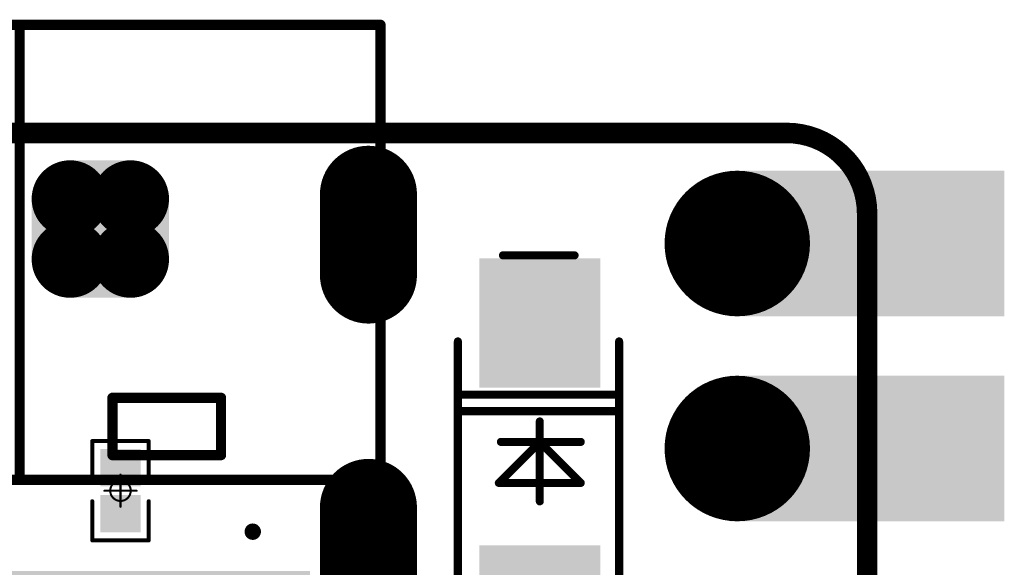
# Model space of a CAD drawing. Header units: millimetres. Extents: x 4.1 to 5.07, y 4.77 to 7.7.
# Tile 39 of 39: x 4.58 to 5.07, y 7.44 to 7.7. Entities that reach past the tile are written whole.
import ezdxf

# ---------------------------------------------------------------- set-up
doc = ezdxf.new("R2010")
doc.units = ezdxf.units.MM
doc.header["$MEASUREMENT"] = 0
for name, color, linetype in [('BottomLayer', 5, 'Continuous'), ('BottomOverlay', 54, 'Continuous'), ('BottomPaste', 16, 'Continuous'), ('BottomSolder', 6, 'Continuous'), ('KeepOutLayer', 6, 'Continuous'), ('Mechanical1', 6, 'Continuous'), ('Mechanical15', 56, 'Continuous'), ('MidLayer1', 16, 'Continuous'), ('MidLayer2', 76, 'Continuous'), ('MultiLayer', 9, 'Continuous'), ('TopLayer', 1, 'Continuous'), ('TopOverlay', 2, 'Continuous'), ('TopPaste', 8, 'Continuous'), ('TopSolder', 216, 'Continuous')]:
    doc.layers.add(name, color=color, linetype=linetype)

# ---------------------------------------------------------------- blocks, each defined once
blk = doc.blocks.new('USB_TYPE_C_16PIN_A_12')
at = {"layer": 'BottomLayer', "const_width": 0.03937}
for points in [[(-0.17028, 0.09872), (-0.17028, 0.03573)], [(0.17028, 0.09872), (0.17028, 0.03573)], [(-0.17028, -0.07766), (-0.17028, -0.11703)], [(0.17028, -0.07766), (0.17028, -0.11703)]]:
    blk.add_lwpolyline(points, dxfattribs=at)
at = {"layer": 'BottomLayer', "const_width": 0.01969}
for points in [[(-0.18012, 0.09872, 1), (-0.16043, 0.09872, 1)], [(0.16043, 0.09872, 1), (0.18012, 0.09872, 1)], [(-0.18012, 0.03573, 1), (-0.16043, 0.03573, 1)], [(0.16043, 0.03573, 1), (0.18012, 0.03573, 1)], [(-0.18012, -0.07766, 1), (-0.16043, -0.07766, 1)], [(0.16043, -0.07766, 1), (0.18012, -0.07766, 1)], [(-0.18012, -0.11703, 1), (-0.16043, -0.11703, 1)], [(0.16043, -0.11703, 1), (0.18012, -0.11703, 1)]]:
    blk.add_lwpolyline(points, format="xyb", close=True, dxfattribs=at)
at = {"layer": 'BottomSolder', "const_width": 0.04737}
for points in [[(-0.17028, 0.09872), (-0.17028, 0.03573)], [(0.17028, 0.09872), (0.17028, 0.03573)], [(-0.17028, -0.07766), (-0.17028, -0.11703)], [(0.17028, -0.07766), (0.17028, -0.11703)]]:
    blk.add_lwpolyline(points, dxfattribs=at)
at = {"layer": 'BottomSolder'}
for points, const_width in [([(-0.18212, 0.09872, 1), (-0.15843, 0.09872, 1)], 0.02369), ([(0.15843, 0.09872, 1), (0.18212, 0.09872, 1)], 0.02369), ([(-0.18212, 0.03573, 1), (-0.15843, 0.03573, 1)], 0.02369), ([(0.15843, 0.03573, 1), (0.18212, 0.03573, 1)], 0.02369), ([(-0.11578, 0.04754, 1), (-0.11178, 0.04754, 1)], 0.004), ([(0.11178, 0.04754, 1), (0.11578, 0.04754, 1)], 0.004), ([(-0.18212, -0.07766, 1), (-0.15843, -0.07766, 1)], 0.02369), ([(0.15843, -0.07766, 1), (0.18212, -0.07766, 1)], 0.02369), ([(-0.18212, -0.11703, 1), (-0.15843, -0.11703, 1)], 0.02369), ([(0.15843, -0.11703, 1), (0.18212, -0.11703, 1)], 0.02369)]:
    blk.add_lwpolyline(points, format="xyb", close=True, dxfattribs=dict(at, const_width=const_width))
at = {"layer": 'MidLayer1', "const_width": 0.03937}
for points in [[(-0.17028, 0.09872), (-0.17028, 0.03573)], [(0.17028, 0.09872), (0.17028, 0.03573)], [(-0.17028, -0.07766), (-0.17028, -0.11703)], [(0.17028, -0.07766), (0.17028, -0.11703)]]:
    blk.add_lwpolyline(points, dxfattribs=at)
at = {"layer": 'MidLayer1', "const_width": 0.01969}
for points in [[(-0.18012, 0.09872, 1), (-0.16043, 0.09872, 1)], [(0.16043, 0.09872, 1), (0.18012, 0.09872, 1)], [(-0.18012, 0.03573, 1), (-0.16043, 0.03573, 1)], [(0.16043, 0.03573, 1), (0.18012, 0.03573, 1)], [(-0.18012, -0.07766, 1), (-0.16043, -0.07766, 1)], [(0.16043, -0.07766, 1), (0.18012, -0.07766, 1)], [(-0.18012, -0.11703, 1), (-0.16043, -0.11703, 1)], [(0.16043, -0.11703, 1), (0.18012, -0.11703, 1)]]:
    blk.add_lwpolyline(points, format="xyb", close=True, dxfattribs=at)
at = {"layer": 'MidLayer2', "const_width": 0.03937}
for points in [[(-0.17028, 0.09872), (-0.17028, 0.03573)], [(0.17028, 0.09872), (0.17028, 0.03573)], [(-0.17028, -0.07766), (-0.17028, -0.11703)], [(0.17028, -0.07766), (0.17028, -0.11703)]]:
    blk.add_lwpolyline(points, dxfattribs=at)
at = {"layer": 'MidLayer2', "const_width": 0.01969}
for points in [[(-0.18012, 0.09872, 1), (-0.16043, 0.09872, 1)], [(0.16043, 0.09872, 1), (0.18012, 0.09872, 1)], [(-0.18012, 0.03573, 1), (-0.16043, 0.03573, 1)], [(0.16043, 0.03573, 1), (0.18012, 0.03573, 1)], [(-0.18012, -0.07766, 1), (-0.16043, -0.07766, 1)], [(0.16043, -0.07766, 1), (0.18012, -0.07766, 1)], [(-0.18012, -0.11703, 1), (-0.16043, -0.11703, 1)], [(0.16043, -0.11703, 1), (0.18012, -0.11703, 1)]]:
    blk.add_lwpolyline(points, format="xyb", close=True, dxfattribs=at)
at = {"layer": 'MultiLayer', "const_width": 0.03937}
for points in [[(-0.17028, 0.09872), (-0.17028, 0.03573)], [(0.17028, 0.09872), (0.17028, 0.03573)], [(-0.17028, -0.07766), (-0.17028, -0.11703)], [(0.17028, -0.07766), (0.17028, -0.11703)]]:
    blk.add_lwpolyline(points, dxfattribs=at)
at = {"layer": 'MultiLayer', "const_width": 0.01969}
for points in [[(-0.18012, 0.09872, 1), (-0.16043, 0.09872, 1)], [(0.16043, 0.09872, 1), (0.18012, 0.09872, 1)], [(-0.18012, 0.03573, 1), (-0.16043, 0.03573, 1)], [(0.16043, 0.03573, 1), (0.18012, 0.03573, 1)], [(-0.18012, -0.07766, 1), (-0.16043, -0.07766, 1)], [(0.16043, -0.07766, 1), (0.18012, -0.07766, 1)], [(-0.18012, -0.11703, 1), (-0.16043, -0.11703, 1)], [(0.16043, -0.11703, 1), (0.18012, -0.11703, 1)]]:
    blk.add_lwpolyline(points, format="xyb", close=True, dxfattribs=at)
at = {"layer": 'TopLayer', "const_width": 0.03937}
for points in [[(-0.17028, 0.09872), (-0.17028, 0.03573)], [(0.17028, 0.09872), (0.17028, 0.03573)], [(-0.17028, -0.07766), (-0.17028, -0.11703)], [(0.17028, -0.07766), (0.17028, -0.11703)]]:
    blk.add_lwpolyline(points, dxfattribs=at)
at = {"layer": 'TopLayer', "const_width": 0.01969}
for points in [[(-0.18012, 0.09872, 1), (-0.16043, 0.09872, 1)], [(0.16043, 0.09872, 1), (0.18012, 0.09872, 1)], [(-0.18012, 0.03573, 1), (-0.16043, 0.03573, 1)], [(0.16043, 0.03573, 1), (0.18012, 0.03573, 1)], [(-0.18012, -0.07766, 1), (-0.16043, -0.07766, 1)], [(0.16043, -0.07766, 1), (0.18012, -0.07766, 1)], [(-0.18012, -0.11703, 1), (-0.16043, -0.11703, 1)], [(0.16043, -0.11703, 1), (0.18012, -0.11703, 1)]]:
    blk.add_lwpolyline(points, format="xyb", close=True, dxfattribs=at)
at = {"layer": 'TopLayer'}
for points in [[(-0.11417, 0.12392), (-0.1378, 0.12392), (-0.11417, 0.07077), (-0.1378, 0.07077)], [(-0.08268, 0.12392), (-0.1063, 0.12392), (-0.08268, 0.07077), (-0.1063, 0.07077)], [(-0.0748, 0.07077), (-0.06299, 0.07077), (-0.0748, 0.12392), (-0.06299, 0.12392)], [(-0.05512, 0.07077), (-0.04331, 0.07077), (-0.05512, 0.12392), (-0.04331, 0.12392)], [(-0.03543, 0.07077), (-0.02362, 0.07077), (-0.03543, 0.12392), (-0.02362, 0.12392)], [(-0.00394, 0.12392), (-0.01575, 0.12392), (-0.00394, 0.07077), (-0.01575, 0.07077)], [(0.01575, 0.12392), (0.00394, 0.12392), (0.01575, 0.07077), (0.00394, 0.07077)], [(0.03543, 0.12392), (0.02362, 0.12392), (0.03543, 0.07077), (0.02362, 0.07077)], [(0.05512, 0.12392), (0.04331, 0.12392), (0.05512, 0.07077), (0.04331, 0.07077)], [(0.0748, 0.12392), (0.06299, 0.12392), (0.0748, 0.07077), (0.06299, 0.07077)], [(0.08268, 0.07077), (0.1063, 0.07077), (0.08268, 0.12392), (0.1063, 0.12392)], [(0.11417, 0.07077), (0.1378, 0.07077), (0.11417, 0.12392), (0.1378, 0.12392)]]:
    blk.add_solid(points, dxfattribs=at)
at = {"layer": 'TopOverlay', "const_width": 0.005}
for points in [[(-0.17618, 0.10824), (-0.17618, -0.12912)], [(0.17618, 0.10824), (0.17618, -0.12912)], [(0.17618, 0.02222), (-0.17618, 0.02222)], [(0, 0.02206), (0, -0.1997)], [(-0.09828, 0.01022), (-0.09828, 0.00722)], [(-0.04528, 0.01022), (-0.09828, 0.01022)], [(-0.09828, 0.00922), (-0.09828, -0.01778)], [(-0.04528, 0.01022), (-0.04528, -0.01778)], [(0.09828, 0.01022), (0.04528, 0.01022)], [(0.04528, 0.01022), (0.04528, -0.01778)], [(0.09828, 0.01022), (0.09828, 0.00722)], [(0.09828, 0.00922), (0.09828, -0.01778)], [(-0.04528, -0.01778), (-0.09828, -0.01778)], [(0.09828, -0.01778), (0.04528, -0.01778)], [(-0.17618, -0.12912), (-0.17618, -0.1997)], [(0.17618, -0.12912), (0.17618, -0.1997)], [(0.17618, -0.1997), (-0.17618, -0.1997)]]:
    blk.add_lwpolyline(points, dxfattribs=at)
at = {"layer": 'TopOverlay', "const_width": 0.0025}
for points in [[(-0.17743, 0.10824, 1), (-0.17493, 0.10824, 1)], [(0.17493, 0.10824, 1), (0.17743, 0.10824, 1)], [(-0.17743, 0.02222, 1), (-0.17493, 0.02222, 1)], [(-0.00125, 0.02206, 1), (0.00125, 0.02206, 1)], [(0.17493, 0.02222, 1), (0.17743, 0.02222, 1)], [(-0.09953, 0.01022, 1), (-0.09703, 0.01022, 1)], [(-0.09953, 0.01022, 1), (-0.09703, 0.01022, 1)], [(-0.09953, 0.00922, 1), (-0.09703, 0.00922, 1)], [(-0.09953, 0.00722, 1), (-0.09703, 0.00722, 1)], [(-0.04653, 0.01022, 1), (-0.04403, 0.01022, 1)], [(-0.04653, 0.01022, 1), (-0.04403, 0.01022, 1)], [(0.04403, 0.01022, 1), (0.04653, 0.01022, 1)], [(0.04403, 0.01022, 1), (0.04653, 0.01022, 1)], [(0.09703, 0.01022, 1), (0.09953, 0.01022, 1)], [(0.09703, 0.01022, 1), (0.09953, 0.01022, 1)], [(0.09703, 0.00922, 1), (0.09953, 0.00922, 1)], [(0.09703, 0.00722, 1), (0.09953, 0.00722, 1)], [(-0.09953, -0.01778, 1), (-0.09703, -0.01778, 1)], [(-0.09953, -0.01778, 1), (-0.09703, -0.01778, 1)], [(-0.04653, -0.01778, 1), (-0.04403, -0.01778, 1)], [(-0.04653, -0.01778, 1), (-0.04403, -0.01778, 1)], [(0.04403, -0.01778, 1), (0.04653, -0.01778, 1)], [(0.04403, -0.01778, 1), (0.04653, -0.01778, 1)], [(0.09703, -0.01778, 1), (0.09953, -0.01778, 1)], [(0.09703, -0.01778, 1), (0.09953, -0.01778, 1)], [(-0.17743, -0.12912, 1), (-0.17493, -0.12912, 1)], [(-0.17743, -0.12912, 1), (-0.17493, -0.12912, 1)], [(0.17493, -0.12912, 1), (0.17743, -0.12912, 1)], [(0.17493, -0.12912, 1), (0.17743, -0.12912, 1)], [(-0.17743, -0.1997, 1), (-0.17493, -0.1997, 1)], [(-0.17743, -0.1997, 1), (-0.17493, -0.1997, 1)], [(-0.00125, -0.1997, 1), (0.00125, -0.1997, 1)], [(0.17493, -0.1997, 1), (0.17743, -0.1997, 1)], [(0.17493, -0.1997, 1), (0.17743, -0.1997, 1)]]:
    blk.add_lwpolyline(points, format="xyb", close=True, dxfattribs=at)
at = {"layer": 'TopPaste'}
for points in [[(-0.11417, 0.12392), (-0.1378, 0.12392), (-0.11417, 0.07077), (-0.1378, 0.07077)], [(-0.08268, 0.12392), (-0.1063, 0.12392), (-0.08268, 0.07077), (-0.1063, 0.07077)], [(-0.0748, 0.07077), (-0.06299, 0.07077), (-0.0748, 0.12392), (-0.06299, 0.12392)], [(-0.05512, 0.07077), (-0.04331, 0.07077), (-0.05512, 0.12392), (-0.04331, 0.12392)], [(-0.03543, 0.07077), (-0.02362, 0.07077), (-0.03543, 0.12392), (-0.02362, 0.12392)], [(-0.00394, 0.12392), (-0.01575, 0.12392), (-0.00394, 0.07077), (-0.01575, 0.07077)], [(0.01575, 0.12392), (0.00394, 0.12392), (0.01575, 0.07077), (0.00394, 0.07077)], [(0.03543, 0.12392), (0.02362, 0.12392), (0.03543, 0.07077), (0.02362, 0.07077)], [(0.05512, 0.12392), (0.04331, 0.12392), (0.05512, 0.07077), (0.04331, 0.07077)], [(0.0748, 0.12392), (0.06299, 0.12392), (0.0748, 0.07077), (0.06299, 0.07077)], [(0.08268, 0.07077), (0.1063, 0.07077), (0.08268, 0.12392), (0.1063, 0.12392)], [(0.11417, 0.07077), (0.1378, 0.07077), (0.11417, 0.12392), (0.1378, 0.12392)]]:
    blk.add_solid(points, dxfattribs=at)
at = {"layer": 'TopSolder', "const_width": 0.04737}
for points in [[(-0.17028, 0.09872), (-0.17028, 0.03573)], [(0.17028, 0.09872), (0.17028, 0.03573)], [(-0.17028, -0.07766), (-0.17028, -0.11703)], [(0.17028, -0.07766), (0.17028, -0.11703)]]:
    blk.add_lwpolyline(points, dxfattribs=at)
at = {"layer": 'TopSolder'}
for points, const_width in [([(-0.18212, 0.09872, 1), (-0.15843, 0.09872, 1)], 0.02369), ([(0.15843, 0.09872, 1), (0.18212, 0.09872, 1)], 0.02369), ([(-0.18212, 0.03573, 1), (-0.15843, 0.03573, 1)], 0.02369), ([(0.15843, 0.03573, 1), (0.18212, 0.03573, 1)], 0.02369), ([(-0.11578, 0.04754, 1), (-0.11178, 0.04754, 1)], 0.004), ([(0.11178, 0.04754, 1), (0.11578, 0.04754, 1)], 0.004), ([(-0.18212, -0.07766, 1), (-0.15843, -0.07766, 1)], 0.02369), ([(0.15843, -0.07766, 1), (0.18212, -0.07766, 1)], 0.02369), ([(-0.18212, -0.11703, 1), (-0.15843, -0.11703, 1)], 0.02369), ([(0.15843, -0.11703, 1), (0.18212, -0.11703, 1)], 0.02369)]:
    blk.add_lwpolyline(points, format="xyb", close=True, dxfattribs=dict(at, const_width=const_width))
for points in [[(-0.11017, 0.12792), (-0.1418, 0.12792), (-0.11017, 0.06677), (-0.1418, 0.06677)], [(-0.07868, 0.12792), (-0.1103, 0.12792), (-0.07868, 0.06677), (-0.1103, 0.06677)], [(-0.0788, 0.06677), (-0.05899, 0.06677), (-0.0788, 0.12792), (-0.05899, 0.12792)], [(-0.05912, 0.06677), (-0.03931, 0.06677), (-0.05912, 0.12792), (-0.03931, 0.12792)], [(-0.03943, 0.06677), (-0.01962, 0.06677), (-0.03943, 0.12792), (-0.01962, 0.12792)], [(0.00006, 0.12792), (-0.01975, 0.12792), (0.00006, 0.06677), (-0.01975, 0.06677)], [(0.01975, 0.12792), (-0.00006, 0.12792), (0.01975, 0.06677), (-0.00006, 0.06677)], [(0.03943, 0.12792), (0.01962, 0.12792), (0.03943, 0.06677), (0.01962, 0.06677)], [(0.05912, 0.12792), (0.03931, 0.12792), (0.05912, 0.06677), (0.03931, 0.06677)], [(0.0788, 0.12792), (0.05899, 0.12792), (0.0788, 0.06677), (0.05899, 0.06677)], [(0.07868, 0.06677), (0.1103, 0.06677), (0.07868, 0.12792), (0.1103, 0.12792)], [(0.11017, 0.06677), (0.1418, 0.06677), (0.11017, 0.12792), (0.1418, 0.12792)]]:
    blk.add_solid(points, dxfattribs=at)
blk = doc.blocks.new('R0201_B_15')
at = {"layer": 'BottomLayer'}
for points in [[(-0.01831, -0.00787), (-0.00413, -0.00787), (-0.01831, 0.00787), (-0.00413, 0.00787)], [(0.00413, -0.00787), (0.01831, -0.00787), (0.00413, 0.00787), (0.01831, 0.00787)]]:
    blk.add_solid(points, dxfattribs=at)
at = {"layer": 'BottomOverlay', "const_width": 0.00197}
for points in [[(-0.02421, 0.01378), (-0.00512, 0.01378)], [(-0.02421, 0.01378), (-0.02421, -0.01378)], [(0.00512, 0.01378), (0.02421, 0.01378)], [(0.02421, 0.01378), (0.02421, -0.01378)], [(-0.02421, -0.01378), (-0.00512, -0.01378)], [(0.00512, -0.01378), (0.02421, -0.01378)]]:
    blk.add_lwpolyline(points, dxfattribs=at)
at = {"layer": 'BottomOverlay', "const_width": 0.000984}
for points in [[(-0.0247, 0.01378, 1), (-0.02372, 0.01378, 1)], [(-0.0247, 0.01378, 1), (-0.02372, 0.01378, 1)], [(-0.00561, 0.01378, 1), (-0.00463, 0.01378, 1)], [(0.00463, 0.01378, 1), (0.00561, 0.01378, 1)], [(0.02372, 0.01378, 1), (0.0247, 0.01378, 1)], [(0.02372, 0.01378, 1), (0.0247, 0.01378, 1)], [(-0.0247, -0.01378, 1), (-0.02372, -0.01378, 1)], [(-0.0247, -0.01378, 1), (-0.02372, -0.01378, 1)], [(-0.00561, -0.01378, 1), (-0.00463, -0.01378, 1)], [(0.00463, -0.01378, 1), (0.00561, -0.01378, 1)], [(0.02372, -0.01378, 1), (0.0247, -0.01378, 1)], [(0.02372, -0.01378, 1), (0.0247, -0.01378, 1)]]:
    blk.add_lwpolyline(points, format="xyb", close=True, dxfattribs=at)
at = {"layer": 'BottomPaste'}
for points in [[(-0.01831, -0.00787), (-0.00413, -0.00787), (-0.01831, 0.00787), (-0.00413, 0.00787)], [(0.00413, -0.00787), (0.01831, -0.00787), (0.00413, 0.00787), (0.01831, 0.00787)]]:
    blk.add_solid(points, dxfattribs=at)
at = {"layer": 'BottomSolder'}
for points in [[(-0.02031, -0.00987), (-0.00213, -0.00987), (-0.02031, 0.00987), (-0.00213, 0.00987)], [(0.00213, -0.00987), (0.02031, -0.00987), (0.00213, 0.00987), (0.02031, 0.00987)]]:
    blk.add_solid(points, dxfattribs=at)
at = {"layer": 'Mechanical15'}
for points, const_width in [([(0.005, 0, 1), (-0.005, 0, 1)], 0.001), ([(-0.00025, 0.00787, 1), (0.00025, 0.00787, 1)], 0.0005), ([(-0.00812, 0, 1), (-0.00762, 0, 1)], 0.0005), ([(-0.00525, 0, 1), (-0.00475, 0, 1)], 0.0005), ([(0.00475, 0, 1), (0.00525, 0, 1)], 0.0005), ([(0.00762, 0, 1), (0.00812, 0, 1)], 0.0005), ([(-0.00025, -0.00787, 1), (0.00025, -0.00787, 1)], 0.0005)]:
    blk.add_lwpolyline(points, format="xyb", close=True, dxfattribs=dict(at, const_width=const_width))
at = {"layer": 'Mechanical15', "const_width": 0.001}
for points in [[(0, 0.00787), (0, -0.00787)], [(-0.00787, 0), (0.00787, 0)]]:
    blk.add_lwpolyline(points, dxfattribs=at)
blk = doc.blocks.new('T_________B_18')
at = {"layer": 'BottomLayer', "const_width": 0.01476}
for points in [[(-0.02215, 0.01476, 1), (-0.00738, 0.01476, 1)], [(0.00738, 0.01476, 1), (0.02215, 0.01476, 1)], [(-0.02215, -0.01476, 1), (-0.00738, -0.01476, 1)], [(0.00738, -0.01476, 1), (0.02215, -0.01476, 1)]]:
    blk.add_lwpolyline(points, format="xyb", close=True, dxfattribs=at)
at = {"layer": 'BottomLayer'}
for points in [[(-0.01476, 0.02953), (-0.01476, -0.02953), (0.01476, 0.02953), (0.01476, -0.02953)], [(-0.02953, 0.01476), (-0.02953, -0.01476), (0.02953, 0.01476), (0.02953, -0.01476)]]:
    blk.add_solid(points, dxfattribs=at)
at = {"layer": 'BottomPaste', "const_width": 0.01476}
for points in [[(-0.02215, 0.01476, 1), (-0.00738, 0.01476, 1)], [(0.00738, 0.01476, 1), (0.02215, 0.01476, 1)], [(-0.02215, -0.01476, 1), (-0.00738, -0.01476, 1)], [(0.00738, -0.01476, 1), (0.02215, -0.01476, 1)]]:
    blk.add_lwpolyline(points, format="xyb", close=True, dxfattribs=at)
at = {"layer": 'BottomPaste'}
for points in [[(-0.01476, 0.02953), (-0.01476, -0.02953), (0.01476, 0.02953), (0.01476, -0.02953)], [(-0.02953, 0.01476), (-0.02953, -0.01476), (0.02953, 0.01476), (0.02953, -0.01476)]]:
    blk.add_solid(points, dxfattribs=at)
at = {"layer": 'BottomSolder', "const_width": 0.01876}
for points in [[(-0.02415, 0.01476, 1), (-0.00538, 0.01476, 1)], [(0.00538, 0.01476, 1), (0.02415, 0.01476, 1)], [(-0.02415, -0.01476, 1), (-0.00538, -0.01476, 1)], [(0.00538, -0.01476, 1), (0.02415, -0.01476, 1)]]:
    blk.add_lwpolyline(points, format="xyb", close=True, dxfattribs=at)
at = {"layer": 'BottomSolder'}
for points in [[(-0.01476, 0.03353), (-0.01476, -0.03353), (0.01476, 0.03353), (0.01476, -0.03353)], [(-0.03353, 0.01476), (-0.03353, -0.01476), (0.03353, 0.01476), (0.03353, -0.01476)]]:
    blk.add_solid(points, dxfattribs=at)
blk = doc.blocks.new('SOD_123FL__SGA__20')
at = {"layer": 'TopLayer'}
for points in [[(-0.09756, -0.02559), (-0.04244, -0.02559), (-0.09756, 0.02559), (-0.04244, 0.02559)], [(0.04244, -0.02559), (0.09756, -0.02559), (0.04244, 0.02559), (0.09756, 0.02559)]]:
    blk.add_solid(points, dxfattribs=at)
at = {"layer": 'TopOverlay', "const_width": 0.00394}
for points in [[(0, 0.04), (-0.06102, 0.04)], [(0.06102, 0.04), (0, 0.04)], [(0.027, -0.03874), (0.027, 0.039)], [(0.035, -0.03874), (0.035, 0.039)], [(0.012, 0), (-0.008, 0.02)], [(-0.008, -0.02), (-0.008, 0.02)], [(0.012, -0.02), (0.012, 0.019)], [(0.103, -0.017), (0.103, 0.018)], [(0.022, 0), (-0.017, 0)], [(-0.008, -0.02), (0.012, 0)], [(0, -0.03874), (-0.06102, -0.03874)], [(0.06102, -0.03874), (0, -0.03874)]]:
    blk.add_lwpolyline(points, dxfattribs=at)
at = {"layer": 'TopOverlay', "const_width": 0.00197}
for points in [[(-0.06201, 0.04, 1), (-0.06004, 0.04, 1)], [(-0.00098, 0.04, 1), (0.00098, 0.04, 1)], [(-0.00098, 0.04, 1), (0.00098, 0.04, 1)], [(0.02602, 0.039, 1), (0.02798, 0.039, 1)], [(0.03402, 0.039, 1), (0.03598, 0.039, 1)], [(0.06004, 0.04, 1), (0.06201, 0.04, 1)], [(-0.00898, 0.02, 1), (-0.00702, 0.02, 1)], [(-0.00898, 0.02, 1), (-0.00702, 0.02, 1)], [(0.01102, 0.019, 1), (0.01298, 0.019, 1)], [(0.10202, 0.018, 1), (0.10398, 0.018, 1)], [(-0.01798, 0, 1), (-0.01602, 0, 1)], [(0.01102, 0, 1), (0.01298, 0, 1)], [(0.01102, 0, 1), (0.01298, 0, 1)], [(0.02102, 0, 1), (0.02298, 0, 1)], [(-0.00898, -0.02, 1), (-0.00702, -0.02, 1)], [(-0.00898, -0.02, 1), (-0.00702, -0.02, 1)], [(0.01102, -0.02, 1), (0.01298, -0.02, 1)], [(0.10202, -0.017, 1), (0.10398, -0.017, 1)], [(-0.06201, -0.03874, 1), (-0.06004, -0.03874, 1)], [(-0.00098, -0.03874, 1), (0.00098, -0.03874, 1)], [(-0.00098, -0.03874, 1), (0.00098, -0.03874, 1)], [(0.02602, -0.03874, 1), (0.02798, -0.03874, 1)], [(0.03402, -0.03874, 1), (0.03598, -0.03874, 1)], [(0.06004, -0.03874, 1), (0.06201, -0.03874, 1)]]:
    blk.add_lwpolyline(points, format="xyb", close=True, dxfattribs=at)
at = {"layer": 'TopPaste'}
for points in [[(-0.09756, -0.02559), (-0.04244, -0.02559), (-0.09756, 0.02559), (-0.04244, 0.02559)], [(0.04244, -0.02559), (0.09756, -0.02559), (0.04244, 0.02559), (0.09756, 0.02559)]]:
    blk.add_solid(points, dxfattribs=at)
at = {"layer": 'TopSolder'}
for points in [[(-0.10156, -0.02959), (-0.03844, -0.02959), (-0.10156, 0.02959), (-0.03844, 0.02959)], [(0.03844, -0.02959), (0.10156, -0.02959), (0.03844, 0.02959), (0.10156, 0.02959)]]:
    blk.add_solid(points, dxfattribs=at)
blk = doc.blocks.new('P_________35')
at = {"layer": 'BottomLayer', "const_width": 0.0315}
for points in [[(0.33425, 0.95, 1), (0.36575, 0.95, 1)], [(0.33425, 0.85, 1), (0.36575, 0.85, 1)]]:
    blk.add_lwpolyline(points, format="xyb", close=True, dxfattribs=at)
at = {"layer": 'BottomLayer'}
for points in [[(0.35039, 0.9185), (0.47638, 0.9185), (0.35039, 0.9815), (0.47638, 0.9815)], [(0.35039, 0.8185), (0.47638, 0.8185), (0.35039, 0.8815), (0.47638, 0.8815)]]:
    blk.add_solid(points, dxfattribs=at)
at = {"layer": 'BottomSolder', "const_width": 0.0355}
for points in [[(0.33225, 0.95, 1), (0.36775, 0.95, 1)], [(0.33225, 0.85, 1), (0.36775, 0.85, 1)]]:
    blk.add_lwpolyline(points, format="xyb", close=True, dxfattribs=at)
at = {"layer": 'BottomSolder'}
for points in [[(0.34639, 0.9145), (0.48038, 0.9145), (0.34639, 0.9855), (0.48038, 0.9855)], [(0.34639, 0.8145), (0.48038, 0.8145), (0.34639, 0.8855), (0.48038, 0.8855)]]:
    blk.add_solid(points, dxfattribs=at)
at = {"layer": 'Mechanical1', "const_width": 0.01}
for points in [[(-0.37402, 1.00394), (0.37402, 1.00394)], [(0.41339, -0.96457), (0.41339, 0.96457)]]:
    blk.add_lwpolyline(points, dxfattribs=at)
at = {"layer": 'Mechanical1', "const_width": 0.005}
for points in [[(0.37152, 1.00394, 1), (0.37652, 1.00394, 1)], [(0.37152, 1.00394, 1), (0.37652, 1.00394, 1)], [(0.41089, 0.96457, 1), (0.41589, 0.96457, 1)], [(0.41089, 0.96457, 1), (0.41589, 0.96457, 1)]]:
    blk.add_lwpolyline(points, format="xyb", close=True, dxfattribs=at)
at = {"layer": 'Mechanical1', "const_width": 0.01}
blk.add_lwpolyline([(0.37402, 1.00394, -0.414214), (0.41339, 0.96457)], format="xyb", dxfattribs=at)
at = {"layer": 'MidLayer1', "const_width": 0.0315}
for points in [[(0.33425, 0.95, 1), (0.36575, 0.95, 1)], [(0.33425, 0.85, 1), (0.36575, 0.85, 1)]]:
    blk.add_lwpolyline(points, format="xyb", close=True, dxfattribs=at)
at = {"layer": 'MidLayer1'}
for points in [[(0.35039, 0.9185), (0.47638, 0.9185), (0.35039, 0.9815), (0.47638, 0.9815)], [(0.35039, 0.8185), (0.47638, 0.8185), (0.35039, 0.8815), (0.47638, 0.8815)]]:
    blk.add_solid(points, dxfattribs=at)
at = {"layer": 'MidLayer2', "const_width": 0.0315}
for points in [[(0.33425, 0.95, 1), (0.36575, 0.95, 1)], [(0.33425, 0.85, 1), (0.36575, 0.85, 1)]]:
    blk.add_lwpolyline(points, format="xyb", close=True, dxfattribs=at)
at = {"layer": 'MidLayer2'}
for points in [[(0.35039, 0.9185), (0.47638, 0.9185), (0.35039, 0.9815), (0.47638, 0.9815)], [(0.35039, 0.8185), (0.47638, 0.8185), (0.35039, 0.8815), (0.47638, 0.8815)]]:
    blk.add_solid(points, dxfattribs=at)
at = {"layer": 'MultiLayer', "const_width": 0.0315}
for points in [[(0.33425, 0.95, 1), (0.36575, 0.95, 1)], [(0.33425, 0.85, 1), (0.36575, 0.85, 1)]]:
    blk.add_lwpolyline(points, format="xyb", close=True, dxfattribs=at)
at = {"layer": 'MultiLayer'}
for points in [[(0.35039, 0.9185), (0.47638, 0.9185), (0.35039, 0.9815), (0.47638, 0.9815)], [(0.35039, 0.8185), (0.47638, 0.8185), (0.35039, 0.8815), (0.47638, 0.8815)]]:
    blk.add_solid(points, dxfattribs=at)
at = {"layer": 'TopLayer', "const_width": 0.0315}
for points in [[(0.33425, 0.95, 1), (0.36575, 0.95, 1)], [(0.33425, 0.85, 1), (0.36575, 0.85, 1)]]:
    blk.add_lwpolyline(points, format="xyb", close=True, dxfattribs=at)
at = {"layer": 'TopLayer'}
for points in [[(0.35039, 0.9185), (0.47638, 0.9185), (0.35039, 0.9815), (0.47638, 0.9815)], [(0.35039, 0.8185), (0.47638, 0.8185), (0.35039, 0.8815), (0.47638, 0.8815)]]:
    blk.add_solid(points, dxfattribs=at)
at = {"layer": 'TopSolder', "const_width": 0.0355}
for points in [[(0.33225, 0.95, 1), (0.36775, 0.95, 1)], [(0.33225, 0.85, 1), (0.36775, 0.85, 1)]]:
    blk.add_lwpolyline(points, format="xyb", close=True, dxfattribs=at)
at = {"layer": 'TopSolder'}
for points in [[(0.34639, 0.9145), (0.48038, 0.9145), (0.34639, 0.9855), (0.48038, 0.9855)], [(0.34639, 0.8145), (0.48038, 0.8145), (0.34639, 0.8855), (0.48038, 0.8855)]]:
    blk.add_solid(points, dxfattribs=at)

msp = doc.modelspace()

# ---------------------------------------------------------------- linework, layer by layer
at = {"layer": 'KeepOutLayer', "const_width": 0.01}
for points in [[(4.21101, 7.64894), (4.95904, 7.64894)], [(4.99841, 4.85366), (4.99841, 7.60957)]]:
    msp.add_lwpolyline(points, dxfattribs=at)
at = {"layer": 'KeepOutLayer', "const_width": 0.005}
for points in [[(4.95654, 7.64894, 1), (4.96154, 7.64894, 1)], [(4.95654, 7.64894, 1), (4.96154, 7.64894, 1)], [(4.99591, 7.60957, 1), (5.00091, 7.60957, 1)], [(4.99591, 7.60957, 1), (5.00091, 7.60957, 1)]]:
    msp.add_lwpolyline(points, format="xyb", close=True, dxfattribs=at)
at = {"layer": 'KeepOutLayer', "const_width": 0.01}
msp.add_lwpolyline([(4.95904, 7.64894, -0.414214), (4.99841, 7.60957)], format="xyb", dxfattribs=at)

# ---------------------------------------------------------------- block references
for name, p, rotation in [('USB_TYPE_C_16PIN_A_12', (4.58465, 7.50197), 180), ('T_________B_18', (4.62402, 7.60206), 180), ('SOD_123FL__SGA__20', (4.83858, 7.48622), 90), ('R0201_B_15', (4.63386, 7.47441), 270)]:
    msp.add_blockref(name, p, dxfattribs=dict(rotation=rotation))
msp.add_blockref('P_________35', (4.585, 6.645))

doc.saveas('drawing.dxf')
